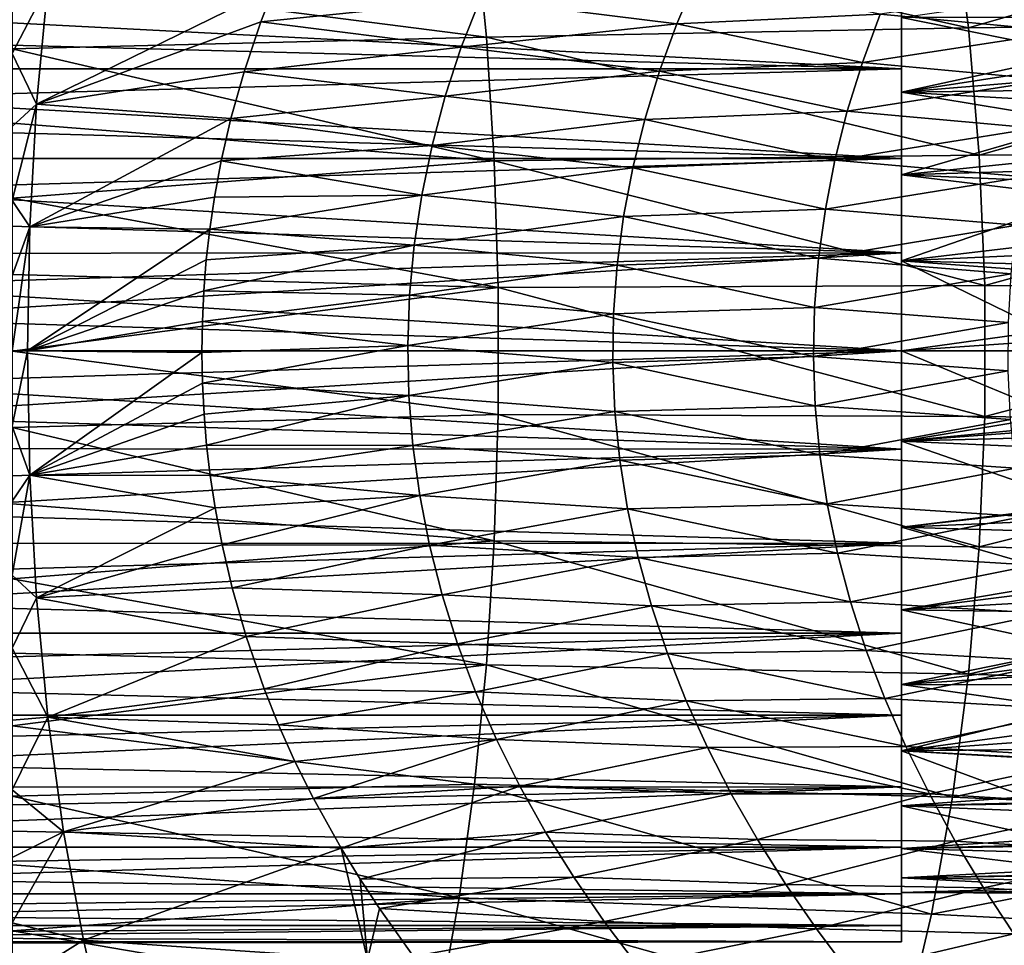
# Model space of a CAD drawing. Header units: metres. Extents: x 26 to 263, y -109 to 109.
# Tile 52 of 256: x 63 to 73, y -82 to -73. Entities that reach past the tile are written whole.
import ezdxf

# ---------------------------------------------------------------- set-up
doc = ezdxf.new("R2010")
doc.units = ezdxf.units.M
doc.layers.add('solid_500750', color=7, linetype='CONTINUOUS')

msp = doc.modelspace()

# ---------------------------------------------------------------- linework, layer by layer
at = {"layer": 'solid_500750'}
for points in [[(77.118782, -71.677673, -16.965775), (72.440193, -73.02816, -17.368977), (72.2789, -71.78257, -16.943228)], [(77.118782, -71.677673, -16.965775), (77.318535, -72.968895, -17.384701), (72.440193, -73.02816, -17.368977)], [(72.2789, -71.78257, -16.943228), (72.440193, -73.02816, -17.368977), (67.441742, -71.914642, -16.945509)], [(62.760601, -72.505905, -17.144651), (67.441742, -71.914642, -16.945509), (67.560753, -73.123947, -17.37018)], [(72.440193, -73.02816, -17.368977), (67.560753, -73.123947, -17.37018), (67.441742, -71.914642, -16.945509)], [(62.760601, -73.2425, -17.385656), (62.760601, -72.505905, -17.144651), (67.560753, -73.123947, -17.37018)], [(67.496964, -72.739441, 3.097193), (69.488571, -72.987701, 3.525229), (69.691475, -72.51165, 3.408201)], [(69.691475, -72.51165, 3.408201), (69.488571, -72.987701, 3.525229), (71.547478, -72.891899, 4.084069)], [(55.760601, -73.018677, -12.192945), (71.760597, -73.443184, -12.445831), (71.760597, -72.614937, -11.903888)], [(55.760601, -72.615044, -11.904796), (55.760601, -73.018677, -12.192945), (71.760597, -72.614937, -11.903888)], [(55.760601, -72.615013, -2.434636), (71.760597, -72.614937, -2.435524), (71.760597, -73.443184, -1.89358)], [(55.760601, -73.018654, -2.146485), (55.760601, -72.615013, -2.434636), (71.760597, -73.443184, -1.89358)], [(62.760601, -72.562431, 2.864602), (62.760601, -73.289337, 3.084902), (63.124561, -72.59404, 2.879851)], [(62.760601, -73.289337, 3.084902), (63.009624, -73.802544, 3.21126), (63.124561, -72.59404, 2.879851)], [(65.414627, -72.620209, 2.918849), (63.124561, -72.59404, 2.879851), (63.009624, -73.802544, 3.21126)], [(65.279137, -72.968948, 3.02122), (65.414627, -72.620209, 2.918849), (63.009624, -73.802544, 3.21126)], [(67.496964, -72.739441, 3.097193), (65.414627, -72.620209, 2.918849), (65.279137, -72.968948, 3.02122)], [(71.547478, -72.891899, 4.084069), (73.412422, -73.067543, 4.899023), (73.597084, -72.581024, 4.813489)], [(71.760597, -72.923569, -11.510528), (71.760597, -72.614937, -11.903888), (71.760597, -73.443184, -12.445831)], [(71.760597, -72.923569, -2.828884), (71.760597, -73.443184, -1.89358), (71.760597, -72.614937, -2.435524)], [(73.483047, -72.67482, -3.033517), (73.558037, -73.287949, -2.5678), (71.760597, -72.923569, -2.828884)], [(67.496964, -72.739441, 3.097193), (65.279137, -72.968948, 3.02122), (67.307343, -73.226585, 3.222332)], [(67.496964, -72.739441, 3.097193), (67.307343, -73.226585, 3.222332), (69.488571, -72.987701, 3.525229)], [(69.488571, -72.987701, 3.525229), (71.36692, -73.380989, 4.176616), (71.547478, -72.891899, 4.084069)], [(71.547478, -72.891899, 4.084069), (71.36692, -73.380989, 4.176616), (73.412422, -73.067543, 4.899023)], [(71.760597, -73.680801, -12.005423), (71.760597, -72.923569, -11.510528), (71.760597, -73.443184, -12.445831)], [(71.760597, -72.923569, -2.828884), (71.760597, -73.680801, -2.333989), (71.760597, -73.443184, -1.89358)], [(73.558037, -73.287949, -2.5678), (71.760597, -73.680801, -2.333989), (71.760597, -72.923569, -2.828884)], [(76.663208, -72.925095, -11.51252), (71.760597, -72.923569, -11.510528), (71.760597, -73.680801, -12.005423)], [(76.794273, -73.261208, -11.753999), (76.663208, -72.925095, -11.51252), (71.760597, -73.680801, -12.005423)], [(55.760601, -73.444695, -1.892659), (55.760601, -73.018654, -2.146485), (71.760597, -73.443184, -1.89358)], [(55.760601, -73.018677, -12.192945), (55.760601, -73.444725, -12.446768), (71.760597, -73.443184, -12.445831)], [(65.109001, -73.4739, 3.150613), (65.279137, -72.968948, 3.02122), (63.009624, -73.802544, 3.21126)], [(67.307343, -73.226585, 3.222332), (65.279137, -72.968948, 3.02122), (65.109001, -73.4739, 3.150613)], [(67.307343, -73.226585, 3.222332), (69.312172, -73.469391, 3.627466), (69.488571, -72.987701, 3.525229)], [(72.440193, -73.02816, -17.368977), (72.548927, -74.318855, -17.656168), (67.560753, -73.123947, -17.37018)], [(69.488571, -72.987701, 3.525229), (69.312172, -73.469391, 3.627466), (71.36692, -73.380989, 4.176616)], [(77.318535, -72.968895, -17.384701), (72.548927, -74.318855, -17.656168), (72.440193, -73.02816, -17.368977)], [(77.318535, -72.968895, -17.384701), (77.452271, -74.305786, -17.665346), (72.548927, -74.318855, -17.656168)], [(62.760601, -73.2425, -17.385656), (67.560753, -73.123947, -17.37018), (67.640984, -74.376907, -17.656614)], [(72.548927, -74.318855, -17.656168), (67.640984, -74.376907, -17.656614), (67.560753, -73.123947, -17.37018)], [(71.36692, -73.380989, 4.176616), (73.252609, -73.555847, 4.972814), (73.412422, -73.067543, 4.899023)], [(67.307343, -73.226585, 3.222332), (65.109001, -73.4739, 3.150613), (67.145256, -73.720619, 3.33004)], [(67.307343, -73.226585, 3.222332), (67.145256, -73.720619, 3.33004), (69.312172, -73.469391, 3.627466)], [(62.760601, -73.993729, -17.574654), (62.760601, -73.2425, -17.385656), (67.640984, -74.376907, -17.656614)], [(62.760601, -73.289337, 3.084902), (62.760601, -74.028717, 3.257041), (63.009624, -73.802544, 3.21126)], [(76.913368, -73.612053, -11.968135), (76.794273, -73.261208, -11.753999), (71.760597, -73.680801, -12.005423)], [(73.558037, -73.287949, -2.5678), (73.599754, -73.985863, -2.180239), (71.760597, -73.680801, -2.333989)], [(69.312172, -73.469391, 3.627466), (71.213608, -73.873329, 4.255338), (71.36692, -73.380989, 4.176616)], [(71.36692, -73.380989, 4.176616), (71.213608, -73.873329, 4.255338), (73.252609, -73.555847, 4.972814)], [(55.760601, -73.890251, -12.664533), (71.760597, -74.3535, -12.844773), (71.760597, -73.443184, -12.445831)], [(55.760601, -73.444725, -12.446768), (55.760601, -73.890251, -12.664533), (71.760597, -73.443184, -12.445831)], [(55.760601, -73.444695, -1.892659), (71.760597, -73.443184, -1.89358), (71.760597, -74.3535, -1.494638)], [(55.760601, -73.890228, -1.674891), (55.760601, -73.444695, -1.892659), (71.760597, -74.3535, -1.494638)], [(64.97628, -73.948334, 3.252309), (65.109001, -73.4739, 3.150613), (63.009624, -73.802544, 3.21126)], [(67.145256, -73.720619, 3.33004), (65.109001, -73.4739, 3.150613), (64.97628, -73.948334, 3.252309)], [(67.145256, -73.720619, 3.33004), (69.163017, -73.955727, 3.714324), (69.312172, -73.469391, 3.627466)], [(69.312172, -73.469391, 3.627466), (69.163017, -73.955727, 3.714324), (71.213608, -73.873329, 4.255338)], [(71.760597, -73.680801, -12.005423), (71.760597, -73.443184, -12.445831), (71.760597, -74.3535, -12.844773)], [(71.760597, -73.680801, -2.333989), (71.760597, -74.3535, -1.494638), (71.760597, -73.443184, -1.89358)], [(71.213608, -73.873329, 4.255338), (73.118263, -74.045586, 5.034757), (73.252609, -73.555847, 4.972814)], [(77.018211, -73.977661, -12.155359), (76.913368, -73.612053, -11.968135), (71.760597, -73.680801, -12.005423)], [(67.145256, -73.720619, 3.33004), (64.97628, -73.948334, 3.252309), (67.011375, -74.220184, 3.419576)], [(67.145256, -73.720619, 3.33004), (67.011375, -74.220184, 3.419576), (69.163017, -73.955727, 3.714324)], [(71.760597, -74.516075, -12.372105), (71.760597, -73.680801, -12.005423), (71.760597, -74.3535, -12.844773)], [(71.760597, -73.680801, -2.333989), (71.760597, -74.516075, -1.967306), (71.760597, -74.3535, -1.494638)], [(73.599754, -73.985863, -2.180239), (71.760597, -74.516075, -1.967306), (71.760597, -73.680801, -2.333989)], [(77.018211, -73.977661, -12.155359), (71.760597, -73.680801, -12.005423), (71.760597, -74.516075, -12.372105)], [(62.760601, -74.777847, 3.380269), (62.939793, -75.043228, 3.412493), (63.009624, -73.802544, 3.21126)], [(62.760601, -74.028717, 3.257041), (62.760601, -74.777847, 3.380269), (63.009624, -73.802544, 3.21126)], [(64.97628, -73.948334, 3.252309), (63.009624, -73.802544, 3.21126), (62.939793, -75.043228, 3.412493)], [(55.760601, -74.352211, -1.494663), (55.760601, -73.890228, -1.674891), (71.760597, -74.3535, -1.494638)], [(55.760601, -73.890251, -12.664533), (55.760601, -74.352234, -12.844757), (71.760597, -74.3535, -12.844773)], [(69.163017, -73.955727, 3.714324), (71.088142, -74.368179, 4.319912), (71.213608, -73.873329, 4.255338)], [(71.213608, -73.873329, 4.255338), (71.088142, -74.368179, 4.319912), (73.118263, -74.045586, 5.034757)], [(62.760601, -74.754196, -17.709784), (62.760601, -73.993729, -17.574654), (67.640984, -74.376907, -17.656614)], [(64.878365, -74.375175, 3.327631), (64.97628, -73.948334, 3.252309), (62.939793, -75.043228, 3.412493)], [(67.011375, -74.220184, 3.419576), (64.97628, -73.948334, 3.252309), (64.878365, -74.375175, 3.327631)], [(67.011375, -74.220184, 3.419576), (69.041687, -74.445633, 3.785303), (69.163017, -73.955727, 3.714324)], [(69.163017, -73.955727, 3.714324), (69.041687, -74.445633, 3.785303), (71.088142, -74.368179, 4.319912)], [(77.110046, -74.357841, -12.315385), (77.018211, -73.977661, -12.155359), (71.760597, -74.516075, -12.372105)], [(73.599754, -73.985863, -2.180239), (73.619621, -74.74221, -1.894926), (71.760597, -74.516075, -1.967306)], [(71.088142, -74.368179, 4.319912), (73.009888, -74.536362, 5.084732), (73.118263, -74.045586, 5.034757)], [(67.011375, -74.220184, 3.419576), (64.878365, -74.375175, 3.327631), (66.906181, -74.723778, 3.490312)], [(67.011375, -74.220184, 3.419576), (66.906181, -74.723778, 3.490312), (69.041687, -74.445633, 3.785303)], [(72.548927, -74.318855, -17.656168), (72.603882, -75.636612, -17.801394), (67.640984, -74.376907, -17.656614)], [(77.452271, -74.305786, -17.665346), (72.603882, -75.636612, -17.801394), (72.548927, -74.318855, -17.656168)], [(77.452271, -74.305786, -17.665346), (77.518448, -75.669785, -17.804302), (72.603882, -75.636612, -17.801394)], [(55.760601, -74.352211, -1.494663), (71.760597, -74.3535, -1.494638), (71.760597, -75.3069, -1.252878)], [(55.760601, -74.827461, -1.353209), (55.760601, -74.352211, -1.494663), (71.760597, -75.3069, -1.252878)], [(55.760601, -74.352234, -12.844757), (55.760601, -74.827484, -12.986207), (71.760597, -74.3535, -12.844773)], [(55.760601, -74.827484, -12.986207), (71.760597, -75.3069, -13.086533), (71.760597, -74.3535, -12.844773)], [(62.760601, -74.754196, -17.709784), (67.640984, -74.376907, -17.656614), (67.681534, -75.656059, -17.801443)], [(64.809952, -74.744667, 3.380605), (64.878365, -74.375175, 3.327631), (62.939793, -75.043228, 3.412493)], [(66.906181, -74.723778, 3.490312), (64.878365, -74.375175, 3.327631), (64.809952, -74.744667, 3.380605)], [(72.603882, -75.636612, -17.801394), (67.681534, -75.656059, -17.801443), (67.640984, -74.376907, -17.656614)], [(69.041687, -74.445633, 3.785303), (70.99099, -74.864746, 4.370055), (71.088142, -74.368179, 4.319912)], [(71.088142, -74.368179, 4.319912), (70.99099, -74.864746, 4.370055), (73.009888, -74.536362, 5.084732)], [(71.760597, -74.516075, -12.372105), (71.760597, -74.3535, -12.844773), (71.760597, -75.3069, -13.086533)], [(71.760597, -74.516075, -1.967306), (71.760597, -75.3069, -1.252878), (71.760597, -74.3535, -1.494638)], [(77.187538, -74.747131, -12.445935), (77.110046, -74.357841, -12.315385), (71.760597, -74.516075, -12.372105)], [(66.906181, -74.723778, 3.490312), (68.948586, -74.937996, 3.839988), (69.041687, -74.445633, 3.785303)], [(69.041687, -74.445633, 3.785303), (68.948586, -74.937996, 3.839988), (70.99099, -74.864746, 4.370055)], [(71.760597, -75.387604, -12.592832), (71.760597, -74.516075, -12.372105), (71.760597, -75.3069, -13.086533)], [(71.760597, -74.516075, -1.967306), (71.760597, -75.387604, -1.74658), (71.760597, -75.3069, -1.252878)], [(73.619621, -74.74221, -1.894926), (71.760597, -75.387604, -1.74658), (71.760597, -74.516075, -1.967306)], [(77.187538, -74.747131, -12.445935), (71.760597, -74.516075, -12.372105), (71.760597, -75.387604, -12.592832)], [(70.99099, -74.864746, 4.370055), (72.927818, -75.027763, 5.122624), (73.009888, -74.536362, 5.084732)], [(66.906181, -74.723778, 3.490312), (64.809952, -74.744667, 3.380605), (64.762329, -75.067986, 3.417712)], [(66.906181, -74.723778, 3.490312), (64.762329, -75.067986, 3.417712), (66.830009, -75.229851, 3.541771)], [(66.906181, -74.723778, 3.490312), (66.830009, -75.229851, 3.541771), (68.948586, -74.937996, 3.839988)], [(62.760601, -75.526833, -17.791967), (62.760601, -74.754196, -17.709784), (67.681534, -75.656059, -17.801443)], [(62.760601, -74.777847, 3.380269), (62.760601, -75.538445, 3.455075), (62.939793, -75.043228, 3.412493)], [(64.762329, -75.067986, 3.417712), (64.809952, -74.744667, 3.380605), (62.939793, -75.043228, 3.412493)], [(73.619621, -74.74221, -1.894926), (73.627419, -75.52533, -1.724534), (71.760597, -75.387604, -1.74658)], [(77.247604, -75.138397, -12.54564), (77.187538, -74.747131, -12.445935), (71.760597, -75.387604, -12.592832)], [(55.760601, -75.312721, -1.251489), (55.760601, -74.827461, -1.353209), (71.760597, -75.3069, -1.252878)], [(55.760601, -74.827484, -12.986207), (55.760601, -75.312744, -13.087925), (71.760597, -75.3069, -13.086533)], [(68.948586, -74.937996, 3.839988), (70.922455, -75.362213, 4.405539), (70.99099, -74.864746, 4.370055)], [(70.99099, -74.864746, 4.370055), (70.922455, -75.362213, 4.405539), (72.927818, -75.027763, 5.122624)], [(66.830009, -75.229851, 3.541771), (68.884003, -75.431648, 3.878069), (68.948586, -74.937996, 3.839988)], [(68.948586, -74.937996, 3.839988), (68.884003, -75.431648, 3.878069), (70.922455, -75.362213, 4.405539)], [(62.760601, -76.299507, 3.480294), (62.916252, -76.300003, 3.480294), (62.939793, -75.043228, 3.412493)], [(62.760601, -75.538445, 3.455075), (62.760601, -76.299507, 3.480294), (62.939793, -75.043228, 3.412493)], [(64.762329, -75.067986, 3.417712), (62.939793, -75.043228, 3.412493), (62.916252, -76.300003, 3.480294)], [(64.727081, -75.377502, 3.445179), (64.762329, -75.067986, 3.417712), (62.916252, -76.300003, 3.480294)], [(66.830009, -75.229851, 3.541771), (64.762329, -75.067986, 3.417712), (64.727081, -75.377502, 3.445179)], [(70.922455, -75.362213, 4.405539), (72.872284, -75.519371, 5.148333), (72.927818, -75.027763, 5.122624)], [(77.28978, -75.528404, -12.615313), (77.247604, -75.138397, -12.54564), (71.760597, -75.387604, -12.592832)], [(55.760601, -75.312721, -1.251489), (71.760597, -75.3069, -1.252878), (71.760597, -76.300003, -1.169706)], [(55.760601, -76.300003, -13.169705), (71.760597, -76.300003, -13.169705), (71.760597, -75.3069, -13.086533)], [(55.760601, -75.804703, -13.149227), (55.760601, -76.300003, -13.169705), (71.760597, -75.3069, -13.086533)], [(55.760601, -75.312744, -13.087925), (55.760601, -75.804703, -13.149227), (71.760597, -75.3069, -13.086533)], [(55.760601, -75.804688, -1.190185), (55.760601, -75.312721, -1.251489), (71.760597, -76.300003, -1.169706)], [(66.830009, -75.229851, 3.541771), (64.727081, -75.377502, 3.445179), (64.701797, -75.689987, 3.464922)], [(66.830009, -75.229851, 3.541771), (64.701797, -75.689987, 3.464922), (66.783012, -75.736839, 3.573633)], [(66.830009, -75.229851, 3.541771), (66.783012, -75.736839, 3.573633), (68.884003, -75.431648, 3.878069)], [(71.760597, -75.3069, -1.252878), (71.760597, -76.300003, -1.669706), (71.760597, -76.300003, -1.169706)], [(71.760597, -75.387604, -1.74658), (71.760597, -76.300003, -1.669706), (71.760597, -75.3069, -1.252878)], [(71.760597, -75.387604, -12.592832), (71.760597, -75.3069, -13.086533), (71.760597, -76.300003, -13.169705)], [(64.701797, -75.689987, 3.464922), (64.727081, -75.377502, 3.445179), (62.916252, -76.300003, 3.480294)], [(68.884003, -75.431648, 3.878069), (70.88266, -75.859772, 4.426208), (70.922455, -75.362213, 4.405539)], [(70.922455, -75.362213, 4.405539), (70.88266, -75.859772, 4.426208), (72.872284, -75.519371, 5.148333)], [(71.760597, -75.387604, -1.74658), (73.629219, -76.300003, -1.669706), (71.760597, -76.300003, -1.669706)], [(73.627419, -75.52533, -1.724534), (73.629219, -76.300003, -1.669706), (71.760597, -75.387604, -1.74658)], [(71.760597, -75.387604, -12.592832), (71.760597, -76.300003, -13.169705), (71.760597, -76.300003, -12.669705)], [(77.28978, -75.528404, -12.615313), (71.760597, -75.387604, -12.592832), (71.760597, -76.300003, -12.669705)], [(66.783012, -75.736839, 3.573633), (68.84803, -75.92543, 3.899347), (68.884003, -75.431648, 3.878069)], [(68.884003, -75.431648, 3.878069), (68.84803, -75.92543, 3.899347), (70.88266, -75.859772, 4.426208)], [(70.88266, -75.859772, 4.426208), (72.843369, -76.010788, 5.161771), (72.872284, -75.519371, 5.148333)], [(62.760601, -76.300438, -17.819706), (62.760601, -75.526833, -17.791967), (67.681534, -75.656059, -17.801443)], [(77.31498, -75.916306, -12.656305), (77.28978, -75.528404, -12.615313), (71.760597, -76.300003, -12.669705)], [(62.760601, -76.300438, -17.819706), (67.681534, -75.656059, -17.801443), (67.681534, -76.943939, -17.801443)], [(64.686806, -76.002731, 3.476639), (64.701797, -75.689987, 3.464922), (62.916252, -76.300003, 3.480294)], [(66.783012, -75.736839, 3.573633), (64.701797, -75.689987, 3.464922), (64.686806, -76.002731, 3.476639)], [(72.603882, -75.636612, -17.801394), (72.603882, -76.963387, -17.801394), (67.681534, -75.656059, -17.801443)], [(72.603882, -76.963387, -17.801394), (67.681534, -76.943939, -17.801443), (67.681534, -75.656059, -17.801443)], [(77.518448, -75.669785, -17.804302), (72.603882, -76.963387, -17.801394), (72.603882, -75.636612, -17.801394)], [(77.518448, -75.669785, -17.804302), (77.51561, -77.042305, -17.798342), (72.603882, -76.963387, -17.801394)], [(55.760601, -75.804688, -1.190185), (71.760597, -76.300003, -1.169706), (55.760601, -76.300003, -1.169706)], [(66.783012, -75.736839, 3.573633), (64.686806, -76.002731, 3.476639), (66.765205, -76.243179, 3.585742)], [(66.783012, -75.736839, 3.573633), (66.765205, -76.243179, 3.585742), (68.84803, -75.92543, 3.899347)], [(68.84803, -75.92543, 3.899347), (70.871597, -76.356651, 4.431971), (70.88266, -75.859772, 4.426208)], [(70.88266, -75.859772, 4.426208), (70.871597, -76.356651, 4.431971), (72.843369, -76.010788, 5.161771)], [(77.31498, -75.916306, -12.656305), (71.760597, -76.300003, -12.669705), (77.323189, -76.300003, -12.669705)], [(64.682144, -76.314621, 3.480286), (64.686806, -76.002731, 3.476639), (62.916252, -76.300003, 3.480294)], [(66.765205, -76.243179, 3.585742), (64.686806, -76.002731, 3.476639), (64.682144, -76.314621, 3.480286)], [(66.765205, -76.243179, 3.585742), (68.840622, -76.418312, 3.903737), (68.84803, -75.92543, 3.899347)], [(68.84803, -75.92543, 3.899347), (68.840622, -76.418312, 3.903737), (70.871597, -76.356651, 4.431971)], [(70.871597, -76.356651, 4.431971), (72.841003, -76.501762, 5.162872), (72.843369, -76.010788, 5.161771)], [(55.760601, -76.300003, -1.169706), (71.760597, -76.300003, -1.169706), (71.760597, -77.293098, -1.252878)], [(55.760601, -76.795303, -1.190184), (55.760601, -76.300003, -1.169706), (71.760597, -77.293098, -1.252878)], [(55.760601, -77.287277, -13.087922), (71.760597, -77.293098, -13.086533), (71.760597, -76.300003, -13.169705)], [(55.760601, -76.795311, -13.149226), (55.760601, -77.287277, -13.087922), (71.760597, -76.300003, -13.169705)], [(55.760601, -76.300003, -13.169705), (55.760601, -76.795311, -13.149226), (71.760597, -76.300003, -13.169705)], [(62.760601, -76.299507, 3.480294), (62.760601, -77.060577, 3.455138), (62.916252, -76.300003, 3.480294)], [(62.760601, -77.060577, 3.455138), (62.939793, -77.556778, 3.412493), (62.916252, -76.300003, 3.480294)], [(62.760601, -77.074028, -17.791908), (62.760601, -76.300438, -17.819706), (67.681534, -76.943939, -17.801443)], [(64.682144, -76.314621, 3.480286), (62.916252, -76.300003, 3.480294), (62.939793, -77.556778, 3.412493)], [(64.687775, -76.626495, 3.475885), (64.682144, -76.314621, 3.480286), (62.939793, -77.556778, 3.412493)], [(66.765205, -76.243179, 3.585742), (64.682144, -76.314621, 3.480286), (64.687775, -76.626495, 3.475885)], [(66.765205, -76.243179, 3.585742), (64.687775, -76.626495, 3.475885), (66.776474, -76.749214, 3.578078)], [(66.765205, -76.243179, 3.585742), (66.776474, -76.749214, 3.578078), (68.840622, -76.418312, 3.903737)], [(73.627411, -77.07547, -1.724648), (71.760597, -76.300003, -1.669706), (73.629219, -76.300003, -1.669706)], [(73.627411, -77.07547, -1.724648), (71.760597, -77.212395, -1.74658), (71.760597, -76.300003, -1.669706)], [(71.760597, -76.300003, -1.169706), (71.760597, -76.300003, -1.669706), (71.760597, -77.212395, -1.74658)], [(71.760597, -77.293098, -1.252878), (71.760597, -76.300003, -1.169706), (71.760597, -77.212395, -1.74658)], [(77.323189, -76.300003, -12.669705), (71.760597, -76.300003, -12.669705), (71.760597, -77.212395, -12.592832)], [(71.760597, -77.293098, -13.086533), (71.760597, -77.212395, -12.592832), (71.760597, -76.300003, -12.669705)], [(77.315247, -76.681831, -12.656435), (77.323189, -76.300003, -12.669705), (71.760597, -77.212395, -12.592832)], [(71.760597, -76.300003, -13.169705), (71.760597, -77.293098, -13.086533), (71.760597, -76.300003, -12.669705)], [(66.776474, -76.749214, 3.578078), (68.861732, -76.911713, 3.891231), (68.840622, -76.418312, 3.903737)], [(68.840622, -76.418312, 3.903737), (70.889206, -76.853737, 4.422802), (70.871597, -76.356651, 4.431971)], [(68.840622, -76.418312, 3.903737), (68.861732, -76.911713, 3.891231), (70.889206, -76.853737, 4.422802)], [(70.871597, -76.356651, 4.431971), (70.889206, -76.853737, 4.422802), (72.841003, -76.501762, 5.162872)], [(70.889206, -76.853737, 4.422802), (72.865189, -76.993103, 5.151626), (72.841003, -76.501762, 5.162872)], [(64.703735, -76.939438, 3.463405), (64.687775, -76.626495, 3.475885), (62.939793, -77.556778, 3.412493)], [(66.776474, -76.749214, 3.578078), (64.687775, -76.626495, 3.475885), (64.703735, -76.939438, 3.463405)], [(77.290192, -77.068703, -12.615722), (77.315247, -76.681831, -12.656435), (71.760597, -77.212395, -12.592832)], [(55.760601, -77.287262, -1.251486), (55.760601, -76.795303, -1.190184), (71.760597, -77.293098, -1.252878)], [(66.776474, -76.749214, 3.578078), (64.703735, -76.939438, 3.463405), (64.729996, -77.251823, 3.442914)], [(66.776474, -76.749214, 3.578078), (64.729996, -77.251823, 3.442914), (66.816895, -77.256203, 3.550649)], [(66.776474, -76.749214, 3.578078), (66.816895, -77.256203, 3.550649), (68.861732, -76.911713, 3.891231)], [(66.816895, -77.256203, 3.550649), (68.911453, -77.405571, 3.861864), (68.861732, -76.911713, 3.891231)], [(68.861732, -76.911713, 3.891231), (70.935562, -77.351349, 4.398742), (70.889206, -76.853737, 4.422802)], [(68.861732, -76.911713, 3.891231), (68.911453, -77.405571, 3.861864), (70.935562, -77.351349, 4.398742)], [(70.889206, -76.853737, 4.422802), (70.935562, -77.351349, 4.398742), (72.865189, -76.993103, 5.151626)], [(62.760601, -77.074028, -17.791908), (67.681534, -76.943939, -17.801443), (67.640984, -78.223091, -17.656614)], [(64.729996, -77.251823, 3.442914), (64.703735, -76.939438, 3.463405), (62.939793, -77.556778, 3.412493)], [(72.548927, -78.281143, -17.656168), (67.640984, -78.223091, -17.656614), (67.681534, -76.943939, -17.801443)], [(72.603882, -76.963387, -17.801394), (72.548927, -78.281143, -17.656168), (67.681534, -76.943939, -17.801443)], [(70.935562, -77.351349, 4.398742), (72.915985, -77.484711, 5.128096), (72.865189, -76.993103, 5.151626)], [(77.51561, -77.042305, -17.798342), (72.548927, -78.281143, -17.656168), (72.603882, -76.963387, -17.801394)], [(62.760601, -77.060577, 3.455138), (62.760601, -77.821182, 3.380396), (62.939793, -77.556778, 3.412493)], [(62.760601, -77.846619, -17.709667), (62.760601, -77.074028, -17.791908), (67.640984, -78.223091, -17.656614)], [(77.248024, -77.458519, -12.546306), (77.290192, -77.068703, -12.615722), (71.760597, -77.212395, -12.592832)], [(73.627411, -77.07547, -1.724648), (73.619621, -77.857597, -1.894871), (71.760597, -77.212395, -1.74658)], [(77.51561, -77.042305, -17.798342), (77.443848, -78.404785, -17.647673), (72.548927, -78.281143, -17.656168)], [(73.619621, -77.857597, -1.894871), (71.760597, -78.083931, -1.967306), (71.760597, -77.212395, -1.74658)], [(71.760597, -77.293098, -1.252878), (71.760597, -77.212395, -1.74658), (71.760597, -78.083931, -1.967306)], [(77.248024, -77.458519, -12.546306), (71.760597, -77.212395, -12.592832), (71.760597, -78.083931, -12.372105)], [(71.760597, -77.293098, -13.086533), (71.760597, -78.083931, -12.372105), (71.760597, -77.212395, -12.592832)], [(55.760601, -77.772514, -1.353204), (55.760601, -77.287262, -1.251486), (71.760597, -77.293098, -1.252878)], [(55.760601, -77.287277, -13.087922), (55.760601, -77.772537, -12.986201), (71.760597, -77.293098, -13.086533)], [(55.760601, -77.772514, -1.353204), (71.760597, -77.293098, -1.252878), (71.760597, -78.246506, -1.494638)], [(55.760601, -78.247795, -12.844748), (71.760597, -78.246506, -12.844773), (71.760597, -77.293098, -13.086533)], [(55.760601, -77.772537, -12.986201), (55.760601, -78.247795, -12.844748), (71.760597, -77.293098, -13.086533)], [(64.766098, -77.560959, 3.414741), (64.729996, -77.251823, 3.442914), (62.939793, -77.556778, 3.412493)], [(66.816895, -77.256203, 3.550649), (64.729996, -77.251823, 3.442914), (64.766098, -77.560959, 3.414741)], [(66.816895, -77.256203, 3.550649), (64.766098, -77.560959, 3.414741), (66.88652, -77.762619, 3.503574)], [(66.816895, -77.256203, 3.550649), (66.88652, -77.762619, 3.503574), (68.911453, -77.405571, 3.861864)], [(71.760597, -78.246506, -1.494638), (71.760597, -77.293098, -1.252878), (71.760597, -78.083931, -1.967306)], [(71.760597, -77.293098, -13.086533), (71.760597, -78.246506, -12.844773), (71.760597, -78.083931, -12.372105)], [(66.88652, -77.762619, 3.503574), (68.989761, -77.89875, 3.815775), (68.911453, -77.405571, 3.861864)], [(68.911453, -77.405571, 3.861864), (71.010651, -77.848686, 4.359896), (70.935562, -77.351349, 4.398742)], [(68.911453, -77.405571, 3.861864), (68.989761, -77.89875, 3.815775), (71.010651, -77.848686, 4.359896)], [(70.935562, -77.351349, 4.398742), (71.010651, -77.848686, 4.359896), (72.915985, -77.484711, 5.128096)], [(71.010651, -77.848686, 4.359896), (72.99334, -77.976173, 5.092366), (72.915985, -77.484711, 5.128096)], [(77.18782, -77.850647, -12.446589), (77.248024, -77.458519, -12.546306), (71.760597, -78.083931, -12.372105)], [(62.760601, -78.570335, 3.257228), (63.009624, -78.797462, 3.21126), (62.939793, -77.556778, 3.412493)], [(62.760601, -77.821182, 3.380396), (62.760601, -78.570335, 3.257228), (62.939793, -77.556778, 3.412493)], [(64.815369, -77.888008, 3.376375), (62.939793, -77.556778, 3.412493), (63.009624, -78.797462, 3.21126)], [(64.815369, -77.888008, 3.376375), (64.766098, -77.560959, 3.414741), (62.939793, -77.556778, 3.412493)], [(66.88652, -77.762619, 3.503574), (64.766098, -77.560959, 3.414741), (64.815369, -77.888008, 3.376375)], [(55.760601, -78.247765, -1.494654), (55.760601, -77.772514, -1.353204), (71.760597, -78.246506, -1.494638)], [(66.88652, -77.762619, 3.503574), (64.815369, -77.888008, 3.376375), (64.886101, -78.261826, 3.321703)], [(66.88652, -77.762619, 3.503574), (64.886101, -78.261826, 3.321703), (66.985214, -78.266907, 3.437135)], [(66.88652, -77.762619, 3.503574), (66.985214, -78.266907, 3.437135), (68.989761, -77.89875, 3.815775)], [(62.760601, -78.607033, -17.574493), (62.760601, -77.846619, -17.709667), (67.640984, -78.223091, -17.656614)], [(64.886101, -78.261826, 3.321703), (64.815369, -77.888008, 3.376375), (63.009624, -78.797462, 3.21126)], [(66.985214, -78.266907, 3.437135), (69.096466, -78.390076, 3.753218), (68.989761, -77.89875, 3.815775)], [(68.989761, -77.89875, 3.815775), (71.114296, -78.344933, 4.306438), (71.010651, -77.848686, 4.359896)], [(68.989761, -77.89875, 3.815775), (69.096466, -78.390076, 3.753218), (71.114296, -78.344933, 4.306438)], [(71.010651, -77.848686, 4.359896), (71.114296, -78.344933, 4.306438), (72.99334, -77.976173, 5.092366)], [(77.110062, -78.241661, -12.315574), (77.18782, -77.850647, -12.446589), (71.760597, -78.083931, -12.372105)], [(73.619621, -77.857597, -1.894871), (73.599823, -78.612404, -2.179438), (71.760597, -78.083931, -1.967306)], [(71.114296, -78.344933, 4.306438), (73.097054, -78.467094, 5.044534), (72.99334, -77.976173, 5.092366)], [(73.599823, -78.612404, -2.179438), (71.760597, -78.919205, -2.333989), (71.760597, -78.083931, -1.967306)], [(71.760597, -78.246506, -1.494638), (71.760597, -78.083931, -1.967306), (71.760597, -78.919205, -2.333989)], [(77.110062, -78.241661, -12.315574), (71.760597, -78.083931, -12.372105), (71.760597, -78.919205, -12.005423)], [(71.760597, -78.246506, -12.844773), (71.760597, -78.919205, -12.005423), (71.760597, -78.083931, -12.372105)], [(55.760601, -78.709747, -1.674878), (71.760597, -78.246506, -1.494638), (71.760597, -79.156815, -1.89358)], [(55.760601, -78.709747, -1.674878), (55.760601, -78.247765, -1.494654), (71.760597, -78.246506, -1.494638)], [(55.760601, -79.155312, -12.446752), (71.760597, -79.156815, -12.445831), (71.760597, -78.246506, -12.844773)], [(55.760601, -78.709778, -12.66452), (55.760601, -79.155312, -12.446752), (71.760597, -78.246506, -12.844773)], [(55.760601, -78.247795, -12.844748), (55.760601, -78.709778, -12.66452), (71.760597, -78.246506, -12.844773)], [(62.760601, -78.607033, -17.574493), (67.640984, -78.223091, -17.656614), (67.560753, -79.476051, -17.37018)], [(64.988029, -78.697372, 3.24334), (64.886101, -78.261826, 3.321703), (63.009624, -78.797462, 3.21126)], [(66.985214, -78.266907, 3.437135), (64.886101, -78.261826, 3.321703), (64.988029, -78.697372, 3.24334)], [(66.985214, -78.266907, 3.437135), (64.988029, -78.697372, 3.24334), (67.112686, -78.767502, 3.351777)], [(66.985214, -78.266907, 3.437135), (67.112686, -78.767502, 3.351777), (69.096466, -78.390076, 3.753218)], [(72.440193, -79.571838, -17.368977), (67.560753, -79.476051, -17.37018), (67.640984, -78.223091, -17.656614)], [(72.548927, -78.281143, -17.656168), (72.440193, -79.571838, -17.368977), (67.640984, -78.223091, -17.656614)], [(77.017883, -78.623535, -12.1548), (77.110062, -78.241661, -12.315574), (71.760597, -78.919205, -12.005423)], [(71.760597, -79.156815, -1.89358), (71.760597, -78.246506, -1.494638), (71.760597, -78.919205, -2.333989)], [(71.760597, -78.246506, -12.844773), (71.760597, -79.156815, -12.445831), (71.760597, -78.919205, -12.005423)], [(77.443848, -78.404785, -17.647673), (72.440193, -79.571838, -17.368977), (72.548927, -78.281143, -17.656168)], [(67.112686, -78.767502, 3.351777), (69.231232, -78.87841, 3.674552), (69.096466, -78.390076, 3.753218)], [(69.096466, -78.390076, 3.753218), (71.246162, -78.839272, 4.238607), (71.114296, -78.344933, 4.306438)], [(69.096466, -78.390076, 3.753218), (69.231232, -78.87841, 3.674552), (71.246162, -78.839272, 4.238607)], [(71.114296, -78.344933, 4.306438), (71.246162, -78.839272, 4.238607), (73.097054, -78.467094, 5.044534)], [(77.443848, -78.404785, -17.647673), (77.304657, -79.73864, -17.355595), (72.440193, -79.571838, -17.368977)], [(71.246162, -78.839272, 4.238607), (73.226807, -78.957047, 4.984714), (73.097054, -78.467094, 5.044534)], [(62.760601, -78.570335, 3.257228), (62.760601, -79.309753, 3.085146), (63.009624, -78.797462, 3.21126)], [(62.760601, -79.358177, -17.385464), (62.760601, -78.607033, -17.574493), (67.560753, -79.476051, -17.37018)], [(73.599823, -78.612404, -2.179438), (73.558296, -79.309082, -2.565857), (71.760597, -78.919205, -2.333989)], [(55.760601, -79.155281, -1.892643), (55.760601, -78.709747, -1.674878), (71.760597, -79.156815, -1.89358)], [(65.128815, -79.18972, 3.13552), (64.988029, -78.697372, 3.24334), (63.009624, -78.797462, 3.21126)], [(67.112686, -78.767502, 3.351777), (64.988029, -78.697372, 3.24334), (65.128815, -79.18972, 3.13552)], [(76.91259, -78.990425, -11.966748), (77.017883, -78.623535, -12.1548), (71.760597, -78.919205, -12.005423)], [(62.760601, -79.309753, 3.085146), (63.124561, -80.005959, 2.879851), (63.009624, -78.797462, 3.21126)], [(65.128815, -79.18972, 3.13552), (63.009624, -78.797462, 3.21126), (63.124561, -80.005959, 2.879851)], [(67.112686, -78.767502, 3.351777), (65.128815, -79.18972, 3.13552), (67.268478, -79.262909, 3.248091)], [(67.112686, -78.767502, 3.351777), (67.268478, -79.262909, 3.248091), (69.231232, -78.87841, 3.674552)], [(67.268478, -79.262909, 3.248091), (69.393555, -79.362633, 3.580242), (69.231232, -78.87841, 3.674552)], [(69.231232, -78.87841, 3.674552), (71.405754, -79.330933, 4.156702), (71.246162, -78.839272, 4.238607)], [(69.231232, -78.87841, 3.674552), (69.393555, -79.362633, 3.580242), (71.405754, -79.330933, 4.156702)], [(71.246162, -78.839272, 4.238607), (71.405754, -79.330933, 4.156702), (73.226807, -78.957047, 4.984714)], [(71.405754, -79.330933, 4.156702), (73.382126, -79.445633, 4.913024), (73.226807, -78.957047, 4.984714)], [(73.558296, -79.309082, -2.565857), (71.760597, -79.67643, -2.828884), (71.760597, -78.919205, -2.333989)], [(71.760597, -79.156815, -1.89358), (71.760597, -78.919205, -2.333989), (71.760597, -79.67643, -2.828884)], [(76.91259, -78.990425, -11.966748), (71.760597, -78.919205, -12.005423), (71.760597, -79.67643, -11.510528)], [(71.760597, -79.156815, -12.445831), (71.760597, -79.67643, -11.510528), (71.760597, -78.919205, -12.005423)], [(76.792931, -79.342415, -11.751595), (76.91259, -78.990425, -11.966748), (71.760597, -79.67643, -11.510528)], [(55.760601, -79.581322, -2.146466), (55.760601, -79.155281, -1.892643), (71.760597, -79.156815, -1.89358)], [(55.760601, -79.155312, -12.446752), (55.760601, -79.581352, -12.192925), (71.760597, -79.156815, -12.445831)], [(55.760601, -79.581322, -2.146466), (71.760597, -79.156815, -1.89358), (71.760597, -79.985062, -2.435524)], [(55.760601, -79.984985, -11.904775), (71.760597, -79.985062, -11.903888), (71.760597, -79.156815, -12.445831)], [(55.760601, -79.581352, -12.192925), (55.760601, -79.984985, -11.904775), (71.760597, -79.156815, -12.445831)], [(65.311546, -79.718208, 2.996641), (65.128815, -79.18972, 3.13552), (63.124561, -80.005959, 2.879851)], [(67.268478, -79.262909, 3.248091), (65.128815, -79.18972, 3.13552), (65.311546, -79.718208, 2.996641)], [(71.760597, -79.985062, -2.435524), (71.760597, -79.156815, -1.89358), (71.760597, -79.67643, -2.828884)], [(71.760597, -79.156815, -12.445831), (71.760597, -79.985062, -11.903888), (71.760597, -79.67643, -11.510528)], [(62.760601, -79.309753, 3.085146), (62.760601, -80.036697, 2.864899), (63.124561, -80.005959, 2.879851)], [(67.268478, -79.262909, 3.248091), (65.311546, -79.718208, 2.996641), (67.451981, -79.751724, 3.126797)], [(67.268478, -79.262909, 3.248091), (67.451981, -79.751724, 3.126797), (69.393555, -79.362633, 3.580242)], [(73.558296, -79.309082, -2.565857), (73.483643, -79.921745, -3.030507), (71.760597, -79.67643, -2.828884)], [(62.760601, -80.094673, -17.144438), (62.760601, -79.358177, -17.385464), (67.560753, -79.476051, -17.37018)], [(67.451981, -79.751724, 3.126797), (69.582779, -79.841759, 3.470811), (69.393555, -79.362633, 3.580242)], [(69.393555, -79.362633, 3.580242), (71.592422, -79.819206, 4.061046), (71.405754, -79.330933, 4.156702)], [(69.393555, -79.362633, 3.580242), (69.582779, -79.841759, 3.470811), (71.592422, -79.819206, 4.061046)], [(71.405754, -79.330933, 4.156702), (71.592422, -79.819206, 4.061046), (73.382126, -79.445633, 4.913024)], [(76.6614, -79.679199, -11.509174), (76.792931, -79.342415, -11.751595), (71.760597, -79.67643, -11.510528)], [(62.760601, -80.094673, -17.144438), (67.560753, -79.476051, -17.37018), (67.441742, -80.685356, -16.945509)], [(72.2789, -80.817436, -16.943228), (67.441742, -80.685356, -16.945509), (67.560753, -79.476051, -17.37018)], [(72.440193, -79.571838, -17.368977), (72.2789, -80.817436, -16.943228), (67.560753, -79.476051, -17.37018)], [(71.592422, -79.819206, 4.061046), (73.562416, -79.932503, 4.829569), (73.382126, -79.445633, 4.913024)], [(55.760601, -79.984962, -2.434615), (55.760601, -79.581322, -2.146466), (71.760597, -79.985062, -2.435524)], [(77.304657, -79.73864, -17.355595), (72.2789, -80.817436, -16.943228), (72.440193, -79.571838, -17.368977)], [(73.483643, -79.921745, -3.030507), (71.760597, -80.347466, -3.445907), (71.760597, -79.67643, -2.828884)], [(71.760597, -79.985062, -2.435524), (71.760597, -79.67643, -2.828884), (71.760597, -80.347466, -3.445907)], [(76.6614, -79.679199, -11.509174), (71.760597, -79.67643, -11.510528), (71.760597, -80.347466, -10.893503)], [(71.760597, -79.985062, -11.903888), (71.760597, -80.347466, -10.893503), (71.760597, -79.67643, -11.510528)], [(76.519455, -79.999565, -11.239502), (76.6614, -79.679199, -11.509174), (71.760597, -80.347466, -10.893503)], [(65.45768, -80.082603, 2.886606), (65.311546, -79.718208, 2.996641), (63.124561, -80.005959, 2.879851)], [(67.451981, -79.751724, 3.126797), (65.311546, -79.718208, 2.996641), (65.45768, -80.082603, 2.886606)], [(67.451981, -79.751724, 3.126797), (65.45768, -80.082603, 2.886606), (67.662415, -80.232559, 2.98877)], [(67.451981, -79.751724, 3.126797), (67.662415, -80.232559, 2.98877), (69.582779, -79.841759, 3.470811)], [(77.304657, -79.73864, -17.355595), (77.099579, -81.025307, -16.925518), (72.2789, -80.817436, -16.943228)], [(67.662415, -80.232559, 2.98877), (69.798119, -80.314766, 3.346907), (69.582779, -79.841759, 3.470811)], [(69.582779, -79.841759, 3.470811), (71.805374, -80.303375, 3.952028), (71.592422, -79.819206, 4.061046)], [(69.582779, -79.841759, 3.470811), (69.798119, -80.314766, 3.346907), (71.805374, -80.303375, 3.952028)], [(71.592422, -79.819206, 4.061046), (71.805374, -80.303375, 3.952028), (73.562416, -79.932503, 4.829569)], [(55.760601, -80.363419, -2.755115), (55.760601, -79.984962, -2.434615), (71.760597, -79.985062, -2.435524)], [(55.760601, -79.984985, -11.904775), (55.760601, -80.363441, -11.584275), (71.760597, -79.985062, -11.903888)], [(55.760601, -80.363419, -2.755115), (71.760597, -79.985062, -2.435524), (71.760597, -80.713097, -3.104938)], [(55.760601, -80.714142, -11.233614), (71.760597, -80.713097, -11.234472), (71.760597, -79.985062, -11.903888)], [(55.760601, -80.363441, -11.584275), (55.760601, -80.714142, -11.233614), (71.760597, -79.985062, -11.903888)], [(62.760601, -80.741142, 2.598285), (63.283379, -81.166252, 2.421638), (63.124561, -80.005959, 2.879851)], [(62.760601, -80.036697, 2.864899), (62.760601, -80.741142, 2.598285), (63.124561, -80.005959, 2.879851)], [(65.624008, -80.453621, 2.762288), (63.124561, -80.005959, 2.879851), (63.283379, -81.166252, 2.421638)], [(65.624008, -80.453621, 2.762288), (65.45768, -80.082603, 2.886606), (63.124561, -80.005959, 2.879851)], [(73.483643, -79.921745, -3.030507), (73.362045, -80.43895, -3.547673), (71.760597, -80.347466, -3.445907)], [(71.760597, -80.713097, -3.104938), (71.760597, -79.985062, -2.435524), (71.760597, -80.347466, -3.445907)], [(71.760597, -79.985062, -11.903888), (71.760597, -80.713097, -11.234472), (71.760597, -80.347466, -10.893503)], [(76.365829, -80.300491, -10.944101), (76.519455, -79.999565, -11.239502), (71.760597, -80.347466, -10.893503)], [(71.805374, -80.303375, 3.952028), (73.766968, -80.417328, 4.734452), (73.562416, -79.932503, 4.829569)], [(62.760601, -80.807663, -16.853626), (62.760601, -80.094673, -17.144438), (67.441742, -80.685356, -16.945509)], [(67.662415, -80.232559, 2.98877), (65.45768, -80.082603, 2.886606), (65.624008, -80.453621, 2.762288)], [(67.662415, -80.232559, 2.98877), (65.624008, -80.453621, 2.762288), (65.811424, -80.829803, 2.623246)], [(67.662415, -80.232559, 2.98877), (65.811424, -80.829803, 2.623246), (67.898804, -80.704758, 2.834715)], [(67.662415, -80.232559, 2.98877), (67.898804, -80.704758, 2.834715), (69.798119, -80.314766, 3.346907)], [(69.798119, -80.314766, 3.346907), (72.043541, -80.783501, 3.82969), (71.805374, -80.303375, 3.952028)], [(76.202621, -80.580078, -10.623822), (76.365829, -80.300491, -10.944101), (71.760597, -80.347466, -10.893503)], [(71.805374, -80.303375, 3.952028), (72.043541, -80.783501, 3.82969), (73.766968, -80.417328, 4.734452)], [(55.760601, -80.714119, -3.105775), (55.760601, -80.363419, -2.755115), (71.760597, -80.713097, -3.104938)], [(67.898804, -80.704758, 2.834715), (70.038513, -80.781723, 3.208756), (69.798119, -80.314766, 3.346907)], [(69.798119, -80.314766, 3.346907), (70.038513, -80.781723, 3.208756), (72.043541, -80.783501, 3.82969)], [(73.176323, -80.870071, -4.109569), (71.760597, -80.903549, -4.161717), (71.760597, -80.347466, -3.445907)], [(71.760597, -80.713097, -3.104938), (71.760597, -80.347466, -3.445907), (71.760597, -80.903549, -4.161717)], [(73.362045, -80.43895, -3.547673), (73.176323, -80.870071, -4.109569), (71.760597, -80.347466, -3.445907)], [(76.202621, -80.580078, -10.623822), (71.760597, -80.347466, -10.893503), (71.760597, -80.903549, -10.177693)], [(71.760597, -80.713097, -11.234472), (71.760597, -80.903549, -10.177693), (71.760597, -80.347466, -10.893503)], [(65.811424, -80.829803, 2.623246), (65.624008, -80.453621, 2.762288), (63.283379, -81.166252, 2.421638)], [(72.043541, -80.783501, 3.82969), (73.994759, -80.900154, 4.627501), (73.766968, -80.417328, 4.734452)], [(76.031281, -80.836533, -10.279352), (76.202621, -80.580078, -10.623822), (71.760597, -80.903549, -10.177693)], [(62.760601, -80.807663, -16.853626), (67.441742, -80.685356, -16.945509), (67.285233, -81.834213, -16.387434)], [(67.898804, -80.704758, 2.834715), (65.811424, -80.829803, 2.623246), (66.092148, -81.333839, 2.41582)], [(67.898804, -80.704758, 2.834715), (66.092148, -81.333839, 2.41582), (68.160095, -81.169456, 2.664659)], [(72.066811, -82.000587, -16.383806), (67.285233, -81.834213, -16.387434), (67.441742, -80.685356, -16.945509)], [(72.2789, -80.817436, -16.943228), (72.066811, -82.000587, -16.383806), (67.441742, -80.685356, -16.945509)], [(67.898804, -80.704758, 2.834715), (68.160095, -81.169456, 2.664659), (70.038513, -80.781723, 3.208756)], [(55.760601, -81.034668, -3.484202), (71.760597, -80.713097, -3.104938), (71.760597, -81.3237, -3.889625)], [(55.760601, -81.034668, -3.484202), (55.760601, -80.714119, -3.105775), (71.760597, -80.713097, -3.104938)], [(55.760601, -81.322876, -10.451587), (71.760597, -81.3237, -10.449785), (71.760597, -80.713097, -11.234472)], [(55.760601, -81.034683, -10.855188), (55.760601, -81.322876, -10.451587), (71.760597, -80.713097, -11.234472)], [(55.760601, -80.714142, -11.233614), (55.760601, -81.034683, -10.855188), (71.760597, -80.713097, -11.234472)], [(62.760601, -80.741142, 2.598285), (62.760601, -81.426514, 2.28342), (63.283379, -81.166252, 2.421638)], [(68.160095, -81.169456, 2.664659), (70.302963, -81.243553, 3.056247), (70.038513, -80.781723, 3.208756)], [(70.038513, -80.781723, 3.208756), (70.302963, -81.243553, 3.056247), (72.043541, -80.783501, 3.82969)], [(70.302963, -81.243553, 3.056247), (72.305824, -81.260094, 3.693852), (72.043541, -80.783501, 3.82969)], [(71.760597, -81.3237, -3.889625), (71.760597, -80.713097, -3.104938), (71.760597, -80.903549, -4.161717)], [(71.760597, -80.713097, -11.234472), (71.760597, -81.3237, -10.449785), (71.760597, -80.903549, -10.177693)], [(72.043541, -80.783501, 3.82969), (72.305824, -81.260094, 3.693852), (73.994759, -80.900154, 4.627501)], [(62.760601, -81.501144, -16.511282), (62.760601, -80.807663, -16.853626), (67.285233, -81.834213, -16.387434)], [(66.092148, -81.333839, 2.41582), (65.811424, -80.829803, 2.623246), (63.283379, -81.166252, 2.421638)], [(75.850204, -81.067627, -9.911916), (76.031281, -80.836533, -10.279352), (71.760597, -80.903549, -10.177693)], [(73.176323, -80.870071, -4.109569), (73.51329, -81.290535, -4.857873), (71.760597, -80.903549, -4.161717)], [(73.51329, -81.290535, -4.857873), (71.760597, -81.336342, -4.959523), (71.760597, -80.903549, -4.161717)], [(71.760597, -81.3237, -3.889625), (71.760597, -80.903549, -4.161717), (71.760597, -81.336342, -4.959523)], [(75.850204, -81.067627, -9.911916), (71.760597, -80.903549, -10.177693), (71.760597, -81.336342, -9.379888)], [(71.760597, -81.3237, -10.449785), (71.760597, -81.336342, -9.379888), (71.760597, -80.903549, -10.177693)], [(77.099579, -81.025307, -16.925518), (72.066811, -82.000587, -16.383806), (72.2789, -80.817436, -16.943228)], [(72.305824, -81.260094, 3.693852), (74.244766, -81.381058, 4.508524), (73.994759, -80.900154, 4.627501)], [(55.760601, -81.322861, -3.887804), (55.760601, -81.034668, -3.484202), (71.760597, -81.3237, -3.889625)], [(75.66243, -81.270126, -9.525095), (75.850204, -81.067627, -9.911916), (71.760597, -81.336342, -9.379888)], [(77.099579, -81.025307, -16.925518), (76.830879, -82.246986, -16.362463), (72.066811, -82.000587, -16.383806)], [(62.760601, -82.087814, 1.923639), (63.483849, -82.263809, 1.842609), (63.283379, -81.166252, 2.421638)], [(62.760601, -81.426514, 2.28342), (62.760601, -82.087814, 1.923639), (63.283379, -81.166252, 2.421638)], [(66.092148, -81.333839, 2.41582), (63.283379, -81.166252, 2.421638), (63.483849, -82.263809, 1.842609)], [(68.160095, -81.169456, 2.664659), (66.092148, -81.333839, 2.41582), (66.283119, -81.645882, 2.274981)], [(68.160095, -81.169456, 2.664659), (66.283119, -81.645882, 2.274981), (68.445473, -81.626968, 2.478984)], [(68.160095, -81.169456, 2.664659), (68.445473, -81.626968, 2.478984), (70.302963, -81.243553, 3.056247)], [(68.445473, -81.626968, 2.478984), (70.590683, -81.699776, 2.889934), (70.302963, -81.243553, 3.056247)], [(70.302963, -81.243553, 3.056247), (70.590683, -81.699776, 2.889934), (72.305824, -81.260094, 3.693852)], [(70.590683, -81.699776, 2.889934), (72.5914, -81.732735, 3.544908), (72.305824, -81.260094, 3.693852)], [(75.470901, -81.441528, -9.122827), (75.66243, -81.270126, -9.525095), (71.760597, -81.336342, -9.379888)], [(73.51329, -81.290535, -4.857873), (73.878273, -81.592133, -5.671935), (71.760597, -81.336342, -4.959523)], [(72.305824, -81.260094, 3.693852), (72.5914, -81.732735, 3.544908), (74.244766, -81.381058, 4.508524)], [(55.760601, -81.576736, -4.313823), (55.760601, -81.322861, -3.887804), (71.760597, -81.3237, -3.889625)], [(55.760601, -81.322876, -10.451587), (55.760601, -81.576744, -10.025568), (71.760597, -81.3237, -10.449785)], [(55.760601, -81.576736, -4.313823), (71.760597, -81.3237, -3.889625), (71.760597, -81.793785, -4.759147)], [(55.760601, -81.794571, -9.58004), (71.760597, -81.793785, -9.580264), (71.760597, -81.3237, -10.449785)], [(55.760601, -81.576744, -10.025568), (55.760601, -81.794571, -9.58004), (71.760597, -81.3237, -10.449785)], [(66.358955, -82.46077, 1.838729), (66.092148, -81.333839, 2.41582), (63.483849, -82.263809, 1.842609)], [(66.283119, -81.645882, 2.274981), (66.092148, -81.333839, 2.41582), (66.358955, -82.46077, 1.838729)], [(71.760597, -81.3237, -3.889625), (71.760597, -81.336342, -4.959523), (71.760597, -81.63131, -5.820993)], [(71.760597, -81.3237, -3.889625), (71.760597, -81.63131, -5.820993), (71.760597, -81.78067, -6.713494)], [(71.760597, -81.793785, -4.759147), (71.760597, -81.3237, -3.889625), (71.760597, -81.78067, -6.713494)], [(71.760597, -81.3237, -10.449785), (71.760597, -81.793785, -9.580264), (71.760597, -81.336342, -9.379888)], [(73.878273, -81.592133, -5.671935), (71.760597, -81.63131, -5.820993), (71.760597, -81.336342, -4.959523)], [(75.470901, -81.441528, -9.122827), (71.760597, -81.336342, -9.379888), (71.760597, -81.63131, -8.518417)], [(71.760597, -81.793785, -9.580264), (71.760597, -81.63131, -8.518417), (71.760597, -81.336342, -9.379888)], [(72.5914, -81.732735, 3.544908), (74.516243, -81.859612, 4.377758), (74.244766, -81.381058, 4.508524)], [(62.760601, -82.167519, -16.122379), (62.760601, -81.501144, -16.511282), (67.285233, -81.834213, -16.387434)], [(75.27359, -81.580879, -8.70669), (75.470901, -81.441528, -9.122827), (71.760597, -81.63131, -8.518417)], [(55.760601, -81.794563, -4.759351), (55.760601, -81.576736, -4.313823), (71.760597, -81.793785, -4.759147)], [(75.073006, -81.686775, -8.279946), (75.27359, -81.580879, -8.70669), (71.760597, -81.63131, -8.518417)], [(73.878273, -81.592133, -5.671935), (74.269043, -81.762909, -6.532006), (71.760597, -81.63131, -5.820993)], [(68.445473, -81.626968, 2.478984), (66.283119, -81.645882, 2.274981), (66.477852, -81.942802, 2.131931)], [(66.477852, -81.942802, 2.131931), (66.283119, -81.645882, 2.274981), (66.358955, -82.46077, 1.838729)], [(68.445473, -81.626968, 2.478984), (66.477852, -81.942802, 2.131931), (68.754173, -82.075981, 2.278834)], [(68.445473, -81.626968, 2.478984), (68.754173, -82.075981, 2.278834), (70.590683, -81.699776, 2.889934)], [(68.754173, -82.075981, 2.278834), (70.900879, -82.149422, 2.710674), (70.590683, -81.699776, 2.889934)], [(70.590683, -81.699776, 2.889934), (70.900879, -82.149422, 2.710674), (72.5914, -81.732735, 3.544908)], [(74.269043, -81.762909, -6.532006), (71.760597, -81.78067, -6.713494), (71.760597, -81.63131, -5.820993)], [(75.073006, -81.686775, -8.279946), (71.760597, -81.63131, -8.518417), (71.760597, -81.78067, -7.625917)], [(71.760597, -81.793785, -9.580264), (71.760597, -81.78067, -7.625917), (71.760597, -81.63131, -8.518417)], [(74.872437, -81.758202, -7.846459), (75.073006, -81.686775, -8.279946), (71.760597, -81.78067, -7.625917)], [(55.760601, -81.974846, -5.221351), (71.760597, -81.793785, -4.759147), (71.760597, -82.11618, -5.696024)], [(55.760601, -81.974846, -5.221351), (55.760601, -81.794563, -4.759351), (71.760597, -81.793785, -4.759147)], [(55.760601, -82.116371, -8.642727), (71.760597, -82.11618, -8.643387), (71.760597, -81.793785, -9.580264)], [(55.760601, -81.974854, -9.118041), (55.760601, -82.116371, -8.642727), (71.760597, -81.793785, -9.580264)], [(55.760601, -81.794571, -9.58004), (55.760601, -81.974854, -9.118041), (71.760597, -81.793785, -9.580264)], [(70.900879, -82.149422, 2.710674), (72.899483, -82.200623, 3.383474), (72.5914, -81.732735, 3.544908)], [(74.670135, -81.794807, -7.408707), (74.872437, -81.758202, -7.846459), (71.760597, -81.78067, -7.625917)], [(74.269043, -81.762909, -6.532006), (74.670135, -81.794807, -7.408707), (71.760597, -81.78067, -6.713494)], [(74.670135, -81.794807, -7.408707), (71.760597, -81.78067, -7.625917), (71.760597, -81.78067, -6.713494)], [(71.760597, -81.793785, -9.580264), (71.760597, -81.78067, -6.713494), (71.760597, -81.78067, -7.625917)], [(71.760597, -81.793785, -9.580264), (71.760597, -81.793785, -4.759147), (71.760597, -81.78067, -6.713494)], [(71.760597, -82.11618, -8.643387), (71.760597, -82.11618, -5.696024), (71.760597, -81.793785, -4.759147)], [(71.760597, -81.793785, -9.580264), (71.760597, -82.11618, -8.643387), (71.760597, -81.793785, -4.759147)], [(72.5914, -81.732735, 3.544908), (72.899483, -82.200623, 3.383474), (74.516243, -81.859612, 4.377758)], [(62.760601, -82.167519, -16.122379), (67.285233, -81.834213, -16.387434), (67.093597, -82.907692, -15.704839)], [(71.807152, -83.105881, -15.699696), (67.093597, -82.907692, -15.704839), (67.285233, -81.834213, -16.387434)], [(72.066811, -82.000587, -16.383806), (71.807152, -83.105881, -15.699696), (67.285233, -81.834213, -16.387434)], [(55.760601, -82.116371, -5.696664), (55.760601, -81.974846, -5.221351), (71.760597, -82.11618, -5.696024)], [(66.823944, -82.427437, 1.878964), (66.477852, -81.942802, 2.131931), (66.358955, -82.46077, 1.838729)], [(68.754173, -82.075981, 2.278834), (66.477852, -81.942802, 2.131931), (66.823944, -82.427437, 1.878964)], [(76.830879, -82.246986, -16.362463), (71.807152, -83.105881, -15.699696), (72.066811, -82.000587, -16.383806)], [(62.760601, -82.087814, 1.923639), (62.760601, -82.715614, 1.523746), (63.483849, -82.263809, 1.842609)], [(68.754173, -82.075981, 2.278834), (66.823944, -82.427437, 1.878964), (69.085297, -82.515572, 2.065295)], [(68.754173, -82.075981, 2.278834), (69.085297, -82.515572, 2.065295), (70.900879, -82.149422, 2.710674)], [(55.760601, -82.218155, -6.182043), (71.760597, -82.11618, -5.696024), (71.760597, -82.279137, -6.675701)], [(55.760601, -82.218155, -6.182043), (55.760601, -82.116371, -5.696664), (71.760597, -82.11618, -5.696024)], [(55.760601, -82.279503, -7.665216), (71.760597, -82.279137, -7.66371), (71.760597, -82.11618, -8.643387)], [(55.760601, -82.218155, -8.157348), (55.760601, -82.279503, -7.665216), (71.760597, -82.11618, -8.643387)], [(55.760601, -82.116371, -8.642727), (55.760601, -82.218155, -8.157348), (71.760597, -82.11618, -8.643387)], [(62.760601, -82.801743, -15.689684), (62.760601, -82.167519, -16.122379), (67.093597, -82.907692, -15.704839)], [(69.085297, -82.515572, 2.065295), (71.232666, -82.591759, 2.519287), (70.900879, -82.149422, 2.710674)], [(70.900879, -82.149422, 2.710674), (71.232666, -82.591759, 2.519287), (72.899483, -82.200623, 3.383474)], [(71.760597, -82.279137, -7.66371), (71.760597, -82.279137, -6.675701), (71.760597, -82.11618, -5.696024)], [(71.760597, -82.11618, -8.643387), (71.760597, -82.279137, -7.66371), (71.760597, -82.11618, -5.696024)], [(55.760601, -82.279503, -6.674174), (55.760601, -82.218155, -6.182043), (71.760597, -82.279137, -6.675701)], [(55.760601, -82.300003, -7.169695), (71.760597, -82.279137, -6.675701), (71.760597, -82.279137, -7.66371)], [(55.760601, -82.300003, -7.169695), (55.760601, -82.279503, -6.674174), (71.760597, -82.279137, -6.675701)], [(55.760601, -82.279503, -7.665216), (55.760601, -82.300003, -7.169695), (71.760597, -82.279137, -7.66371)], [(62.760601, -82.715614, 1.523746), (63.72274, -83.285606, 1.151376), (63.483849, -82.263809, 1.842609)], [(66.358955, -82.46077, 1.838729), (63.483849, -82.263809, 1.842609), (63.72274, -83.285606, 1.151376)], [(71.232666, -82.591759, 2.519287), (73.229164, -82.663147, 3.210124), (72.899483, -82.200623, 3.383474)], [(76.830879, -82.246986, -16.362463), (76.502632, -83.387825, -15.675508), (71.807152, -83.105881, -15.699696)]]:
    msp.add_3dface(points, dxfattribs=at)

doc.saveas('drawing.dxf')
